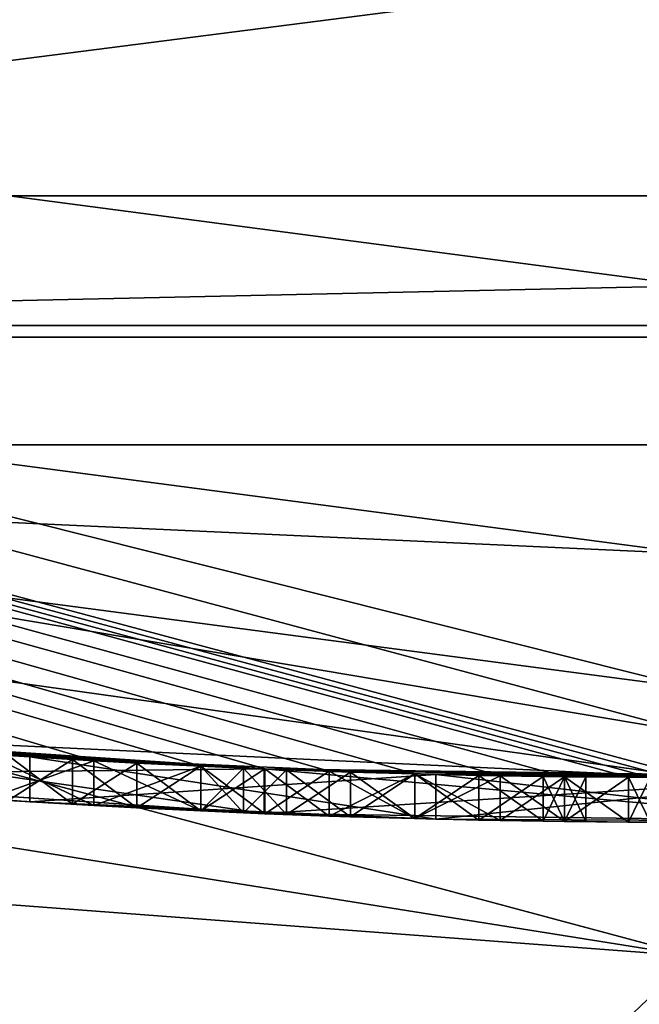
# Model space of a CAD drawing. Extents: x -50 to 50, y -119 to 244.
# Tile 22 of 112: x -1.51 to -0.12, y -24.51 to -22.3. Entities that reach past the tile are written whole.
import ezdxf

# ---------------------------------------------------------------- set-up
doc = ezdxf.new("R2010")
doc.units = 0
doc.header["$LTSCALE"] = 65.185185
for name, color, linetype in [('1035', 7, 'CONTINUOUS'), ('1036', 7, 'CONTINUOUS'), ('1046', 7, 'CONTINUOUS'), ('1108', 7, 'CONTINUOUS'), ('1114', 7, 'CONTINUOUS'), ('1115', 7, 'CONTINUOUS'), ('1128', 7, 'CONTINUOUS'), ('1129', 7, 'CONTINUOUS'), ('113', 7, 'CONTINUOUS'), ('1130', 7, 'CONTINUOUS'), ('1131', 7, 'CONTINUOUS'), ('1132', 7, 'CONTINUOUS'), ('1136', 7, 'CONTINUOUS'), ('114', 7, 'CONTINUOUS'), ('18', 7, 'CONTINUOUS'), ('3', 7, 'CONTINUOUS'), ('385', 7, 'CONTINUOUS'), ('394', 7, 'CONTINUOUS'), ('435', 7, 'CONTINUOUS'), ('5', 7, 'CONTINUOUS'), ('561', 7, 'CONTINUOUS'), ('570', 7, 'CONTINUOUS'), ('572', 7, 'CONTINUOUS'), ('573', 7, 'CONTINUOUS'), ('592', 7, 'CONTINUOUS'), ('593', 7, 'CONTINUOUS'), ('594', 7, 'CONTINUOUS'), ('595', 7, 'CONTINUOUS'), ('596', 7, 'CONTINUOUS'), ('604', 7, 'CONTINUOUS'), ('605', 7, 'CONTINUOUS'), ('606', 7, 'CONTINUOUS'), ('607', 7, 'CONTINUOUS'), ('608', 7, 'CONTINUOUS'), ('609', 7, 'CONTINUOUS'), ('7', 7, 'CONTINUOUS'), ('897', 7, 'CONTINUOUS'), ('898', 7, 'CONTINUOUS'), ('899', 7, 'CONTINUOUS'), ('900', 7, 'CONTINUOUS'), ('901', 7, 'CONTINUOUS'), ('902', 7, 'CONTINUOUS'), ('903', 7, 'CONTINUOUS'), ('904', 7, 'CONTINUOUS'), ('905', 7, 'CONTINUOUS'), ('906', 7, 'CONTINUOUS'), ('907', 7, 'CONTINUOUS'), ('908', 7, 'CONTINUOUS'), ('909', 7, 'CONTINUOUS')]:
    doc.layers.add(name, color=color, linetype=linetype)

msp = doc.modelspace()

# ---------------------------------------------------------------- linework, layer by layer
at = {"layer": '1035', "linetype": 'CONTINUOUS'}
for points in [[(-1.3883, -23.9598, 41.1875), (-1.532, -23.9511, 41), (-1.3883, -23.9598, 39.3125), (-1.3883, -23.9598, 41.1875)], [(-1.3883, -23.9598, 39.3125), (-1.532, -23.9511, 41), (-1.532, -23.9511, 39.5), (-1.3883, -23.9598, 39.3125)], [(-1.2447, -23.9677, 41.2812), (-1.3883, -23.9598, 41.1875), (-1.2447, -23.9677, 39.2188), (-1.2447, -23.9677, 41.2812)], [(-1.3883, -23.9598, 41.1875), (-1.3883, -23.9598, 39.3125), (-1.2447, -23.9677, 39.2188), (-1.3883, -23.9598, 41.1875)], [(-1.1011, -23.9747, 41.375), (-1.2447, -23.9677, 41.2812), (-1.1011, -23.9747, 39.125), (-1.1011, -23.9747, 41.375)], [(-1.1011, -23.9747, 39.125), (-1.2447, -23.9677, 41.2812), (-1.2447, -23.9677, 39.2188), (-1.1011, -23.9747, 39.125)], [(-1.0053, -23.9789, 41.375), (-1.1011, -23.9747, 41.375), (-1.0053, -23.9789, 39.125), (-1.0053, -23.9789, 41.375)], [(-1.1011, -23.9747, 41.375), (-1.1011, -23.9747, 39.125), (-1.0053, -23.9789, 39.125), (-1.1011, -23.9747, 41.375)], [(-0.9096, -23.9828, 41.375), (-1.0053, -23.9789, 41.375), (-0.9096, -23.9828, 39.125), (-0.9096, -23.9828, 41.375)], [(-0.9096, -23.9828, 39.125), (-1.0053, -23.9789, 41.375), (-1.0053, -23.9789, 39.125), (-0.9096, -23.9828, 39.125)], [(-0.766, -23.9878, 41.2813), (-0.9096, -23.9828, 41.375), (-0.766, -23.9878, 39.2187), (-0.766, -23.9878, 41.2813)], [(-0.9096, -23.9828, 41.375), (-0.9096, -23.9828, 39.125), (-0.766, -23.9878, 39.2187), (-0.9096, -23.9828, 41.375)], [(-0.6223, -23.9919, 41.1875), (-0.766, -23.9878, 41.2813), (-0.6223, -23.9919, 39.3125), (-0.6223, -23.9919, 41.1875)], [(-0.6223, -23.9919, 39.3125), (-0.766, -23.9878, 41.2813), (-0.766, -23.9878, 39.2187), (-0.6223, -23.9919, 39.3125)], [(-0.4787, -23.9952, 41), (-0.6223, -23.9919, 41.1875), (-0.4787, -23.9952, 39.5), (-0.4787, -23.9952, 41)], [(-0.6223, -23.9919, 41.1875), (-0.6223, -23.9919, 39.3125), (-0.4787, -23.9952, 39.5), (-0.6223, -23.9919, 41.1875)], [(-0.3351, -23.9977, 40.8125), (-0.4787, -23.9952, 41), (-0.3351, -23.9977, 39.6875), (-0.3351, -23.9977, 40.8125)], [(-0.3351, -23.9977, 39.6875), (-0.4787, -23.9952, 41), (-0.4787, -23.9952, 39.5), (-0.3351, -23.9977, 39.6875)], [(-0.2872, -23.9983, 40.625), (-0.3351, -23.9977, 40.8125), (-0.2872, -23.9983, 39.875), (-0.2872, -23.9983, 40.625)], [(-0.3351, -23.9977, 40.8125), (-0.3351, -23.9977, 39.6875), (-0.2872, -23.9983, 39.875), (-0.3351, -23.9977, 40.8125)], [(-0.2394, -23.9988, 40.4375), (-0.2872, -23.9983, 40.625), (-0.2394, -23.9988, 40.0625), (-0.2394, -23.9988, 40.4375)], [(-0.2394, -23.9988, 40.0625), (-0.2872, -23.9983, 40.625), (-0.2872, -23.9983, 39.875), (-0.2394, -23.9988, 40.0625)]]:
    msp.add_3dface(points, dxfattribs=at)
at = {"layer": '1036', "linetype": 'CONTINUOUS'}
for points in [[(-1.484, -23.9541, 36.3125), (-0.5751, -23.9931, 35.5162), (-0.5749, -23.9931, 36.3125), (-1.484, -23.9541, 36.3125)], [(-0.5751, -23.9931, 35.5162), (0.3351, -23.9977, 34.7187), (-0.5749, -23.9931, 36.3125), (-0.5751, -23.9931, 35.5162)], [(0.3351, -23.9977, 34.7187), (0.3351, -23.9977, 36.3125), (-0.5749, -23.9931, 36.3125), (0.3351, -23.9977, 34.7187)]]:
    msp.add_3dface(points, dxfattribs=at)
at = {"layer": '1046', "linetype": 'CONTINUOUS'}
for points in [[(-2.25, -23.9947, 36.3125), (-0.9596, -24.0809, 35.1894), (-2.25, -23.9947, 36.875), (-2.25, -23.9947, 36.3125)], [(-2.25, -23.9947, 36.875), (-0.9596, -24.0809, 35.1894), (-1.484, -24.0543, 36.3125), (-2.25, -23.9947, 36.875)], [(-0.9588, -24.0809, 36.875), (-2.25, -23.9947, 36.875), (-1.484, -24.0543, 36.3125), (-0.9588, -24.0809, 36.875)], [(-0.9596, -24.0809, 35.1894), (-0.5751, -24.0931, 35.5162), (-1.484, -24.0543, 36.3125), (-0.9596, -24.0809, 35.1894)], [(-0.9588, -24.0809, 36.875), (-1.484, -24.0543, 36.3125), (-0.5749, -24.0931, 36.3125), (-0.9588, -24.0809, 36.875)], [(-0.9596, -24.0809, 35.1894), (0.3351, -24.0977, 34.0625), (-0.5751, -24.0931, 35.5162), (-0.9596, -24.0809, 35.1894)], [(0.3351, -24.0977, 36.875), (-0.9588, -24.0809, 36.875), (0.3351, -24.0977, 36.3125), (0.3351, -24.0977, 36.875)], [(-0.9588, -24.0809, 36.875), (-0.5749, -24.0931, 36.3125), (0.3351, -24.0977, 36.3125), (-0.9588, -24.0809, 36.875)], [(0.3351, -24.0977, 34.0625), (0.3351, -24.0977, 34.7187), (-0.5751, -24.0931, 35.5162), (0.3351, -24.0977, 34.0625)]]:
    msp.add_3dface(points, dxfattribs=at)
at = {"layer": '1108', "linetype": 'CONTINUOUS'}
for points in [[(0, -24.4, 6), (-12.2001, -21.131, 6), (0, -24.4, 7), (0, -24.4, 6)], [(0, -24.4, 7), (-12.2001, -21.131, 6), (-12.2001, -21.131, 7), (0, -24.4, 7)]]:
    msp.add_3dface(points, dxfattribs=at)
at = {"layer": '1114', "linetype": 'CONTINUOUS'}
for points in [[(48, -70, 6), (-48, -70, 6), (-13.5, -23.3827, 6), (48, -70, 6)], [(0, -27, 6), (48, -70, 6), (-13.5, -23.3827, 6), (0, -27, 6)]]:
    msp.add_3dface(points, dxfattribs=at)
at = {"layer": '1115', "linetype": 'CONTINUOUS'}
for points in [[(12.2001, -21.131, 7), (0, -24.4, 7), (-48, -70, 7), (12.2001, -21.131, 7)], [(48, -70, 7), (12.2001, -21.131, 7), (-48, -70, 7), (48, -70, 7)], [(0, -24.4, 7), (-12.2001, -21.131, 7), (-48, -70, 7), (0, -24.4, 7)]]:
    msp.add_3dface(points, dxfattribs=at)
at = {"layer": '1128', "linetype": 'CONTINUOUS'}
for points in [[(0, -25.8, 4), (-12.9001, -22.3434, 4), (0, -25.8, 6), (0, -25.8, 4)], [(0, -25.8, 6), (-12.9001, -22.3434, 4), (-12.9, -22.3435, 6), (0, -25.8, 6)]]:
    msp.add_3dface(points, dxfattribs=at)
at = {"layer": '1129', "linetype": 'CONTINUOUS'}
for points in [[(-12.9001, -22.3434, 4), (0, -25.8, 4), (-12.1999, -21.131, 4), (-12.9001, -22.3434, 4)], [(-12.1999, -21.131, 4), (0, -25.8, 4), (0, -24.4, 4), (-12.1999, -21.131, 4)]]:
    msp.add_3dface(points, dxfattribs=at)
at = {"layer": '113', "linetype": 'CONTINUOUS'}
for points in [[(0, -22.2, 31), (-6.162, -22.9885, 31), (-5.7478, -21.443, 31), (0, -22.2, 31)], [(6.162, -22.9885, 31), (-6.162, -22.9885, 31), (0, -22.2, 31), (6.162, -22.9885, 31)], [(0, -23.8, 31), (-6.162, -22.9885, 31), (6.162, -22.9885, 31), (0, -23.8, 31)]]:
    msp.add_3dface(points, dxfattribs=at)
at = {"layer": '1130', "linetype": 'CONTINUOUS'}
for points in [[(-12.1999, -21.131, 4), (0, -24.4, 4), (-12.1999, -21.131, 2), (-12.1999, -21.131, 4)], [(-12.1999, -21.131, 2), (0, -24.4, 4), (0, -24.4, 2), (-12.1999, -21.131, 2)]]:
    msp.add_3dface(points, dxfattribs=at)
at = {"layer": '1131', "linetype": 'CONTINUOUS'}
for points in [[(-12.1999, -21.131, 2), (0, -24.4, 2), (-13.5001, -23.3826, 2), (-12.1999, -21.131, 2)], [(-13.5001, -23.3826, 2), (0, -24.4, 2), (0, -27, 2), (-13.5001, -23.3826, 2)]]:
    msp.add_3dface(points, dxfattribs=at)
at = {"layer": '1132', "linetype": 'CONTINUOUS'}
for points in [[(-13.5, -23.3827, 6), (-13.5001, -23.3826, 2), (0, -27, 2), (-13.5, -23.3827, 6)], [(0, -27, 6), (-13.5, -23.3827, 6), (0, -27, 2), (0, -27, 6)]]:
    msp.add_3dface(points, dxfattribs=at)
at = {"layer": '1136', "linetype": 'CONTINUOUS'}
for points in [[(-12.2001, -21.131, 6), (0, -24.4, 6), (-12.9, -22.3435, 6), (-12.2001, -21.131, 6)], [(0, -24.4, 6), (0, -25.8, 6), (-12.9, -22.3435, 6), (0, -24.4, 6)]]:
    msp.add_3dface(points, dxfattribs=at)
at = {"layer": '114', "linetype": 'CONTINUOUS'}
for points in [[(-6.0844, -22.6987, 71), (11.7538, -20.3494, 71), (-11.7538, -20.3494, 71), (-6.0844, -22.6987, 71)], [(6.0843, -22.6987, 71), (11.7538, -20.3494, 71), (-6.0844, -22.6987, 71), (6.0843, -22.6987, 71)], [(0, -23.5, 71), (6.0843, -22.6987, 71), (-6.0844, -22.6987, 71), (0, -23.5, 71)]]:
    msp.add_3dface(points, dxfattribs=at)
at = {"layer": '18', "linetype": 'CONTINUOUS'}
msp.add_3dface([(0, -23.9), (-11.95, -20.698), (0, -21.5), (0, -23.9)], dxfattribs=at)
at = {"layer": '3', "linetype": 'CONTINUOUS'}
for points in [[(0, -23.9, 29), (-11.95, -20.698, 29), (0, -23.9), (0, -23.9, 29)], [(0, -23.9), (-11.95, -20.698, 29), (-11.95, -20.698), (0, -23.9)]]:
    msp.add_3dface(points, dxfattribs=at)
at = {"layer": '385', "linetype": 'CONTINUOUS'}
for points in [[(-12, -20.7846, 31.2), (0, -24, 31.2), (-2.25, -23.8943, 36.3125), (-12, -20.7846, 31.2)], [(0, -24, 70.5), (-12, -20.7846, 70.5), (0, -24, 41.2813), (0, -24, 70.5)], [(0, -24, 41.2813), (-12, -20.7846, 70.5), (-0.0479, -24, 41.1875), (0, -24, 41.2813)], [(-0.0479, -24, 41.1875), (-12, -20.7846, 70.5), (-0.0957, -23.9998, 41.2813), (-0.0479, -24, 41.1875)], [(-0.0957, -23.9998, 41.2813), (-12, -20.7846, 70.5), (-0.1436, -23.9996, 41.375), (-0.0957, -23.9998, 41.2813)], [(-0.1436, -23.9996, 41.375), (-12, -20.7846, 70.5), (-0.2872, -23.9983, 41.5156), (-0.1436, -23.9996, 41.375)], [(-0.2872, -23.9983, 41.5156), (-12, -20.7846, 70.5), (-0.4309, -23.9961, 41.6562), (-0.2872, -23.9983, 41.5156)], [(-0.4309, -23.9961, 41.6562), (-12, -20.7846, 70.5), (-0.6224, -23.9919, 41.75), (-0.4309, -23.9961, 41.6562)], [(-0.6224, -23.9919, 41.75), (-12, -20.7846, 70.5), (-0.8138, -23.9862, 41.8437), (-0.6224, -23.9919, 41.75)], [(-0.8138, -23.9862, 41.8437), (-12, -20.7846, 70.5), (-0.9575, -23.9809, 41.8437), (-0.8138, -23.9862, 41.8437)], [(-0.9575, -23.9809, 41.8437), (-12, -20.7846, 70.5), (-1.1011, -23.9747, 41.8437), (-0.9575, -23.9809, 41.8437)], [(-1.1011, -23.9747, 41.8437), (-12, -20.7846, 70.5), (-1.3405, -23.9625, 41.75), (-1.1011, -23.9747, 41.8437)], [(-1.3405, -23.9625, 41.75), (-12, -20.7846, 70.5), (-1.5798, -23.9479, 41.6562), (-1.3405, -23.9625, 41.75)], [(-2.25, -23.8943, 36.3125), (0, -24, 31.2), (-0.9596, -23.9808, 35.1894), (-2.25, -23.8943, 36.3125)], [(-2.25, -23.8943, 36.875), (-0.9588, -23.9808, 36.875), (-2.1543, -23.9031, 39.5937), (-2.25, -23.8943, 36.875)], [(-2.1543, -23.9031, 39.5937), (-0.9588, -23.9808, 36.875), (-2.0107, -23.9156, 39.3595), (-2.1543, -23.9031, 39.5937)], [(-2.0107, -23.9156, 39.3595), (-0.9588, -23.9808, 36.875), (-1.867, -23.9273, 39.125), (-2.0107, -23.9156, 39.3595)], [(-1.867, -23.9273, 39.125), (-0.9588, -23.9808, 36.875), (-1.7235, -23.938, 38.9844), (-1.867, -23.9273, 39.125)], [(-1.7235, -23.938, 38.9844), (-0.9588, -23.9808, 36.875), (-1.5798, -23.9479, 38.8438), (-1.7235, -23.938, 38.9844)], [(-1.5798, -23.9479, 38.8438), (-0.9588, -23.9808, 36.875), (-1.3405, -23.9625, 38.75), (-1.5798, -23.9479, 38.8438)], [(-1.3405, -23.9625, 38.75), (-0.9588, -23.9808, 36.875), (-1.1011, -23.9747, 38.6563), (-1.3405, -23.9625, 38.75)], [(-1.1011, -23.9747, 38.6563), (-0.9588, -23.9808, 36.875), (-0.9575, -23.9809, 38.6563), (-1.1011, -23.9747, 38.6563)], [(-0.9596, -23.9808, 35.1894), (0, -24, 31.2), (0.3351, -23.9977, 34.0625), (-0.9596, -23.9808, 35.1894)], [(-0.9588, -23.9808, 36.875), (0.3351, -23.9977, 36.875), (-0.9575, -23.9809, 38.6563), (-0.9588, -23.9808, 36.875)], [(-0.9575, -23.9809, 38.6563), (0.3351, -23.9977, 36.875), (-0.8138, -23.9862, 38.6563), (-0.9575, -23.9809, 38.6563)], [(-0.8138, -23.9862, 38.6563), (0.3351, -23.9977, 36.875), (-0.6224, -23.9919, 38.75), (-0.8138, -23.9862, 38.6563)], [(-0.6224, -23.9919, 38.75), (0.3351, -23.9977, 36.875), (-0.4309, -23.9961, 38.8438), (-0.6224, -23.9919, 38.75)], [(-0.4309, -23.9961, 38.8438), (0.3351, -23.9977, 36.875), (-0.2872, -23.9983, 38.9844), (-0.4309, -23.9961, 38.8438)], [(-0.2872, -23.9983, 38.9844), (0.3351, -23.9977, 36.875), (-0.1436, -23.9996, 39.125), (-0.2872, -23.9983, 38.9844)], [(-0.1436, -23.9996, 39.125), (0.3351, -23.9977, 36.875), (-0.0957, -23.9998, 39.2187), (-0.1436, -23.9996, 39.125)]]:
    msp.add_3dface(points, dxfattribs=at)
at = {"layer": '394', "linetype": 'CONTINUOUS'}
for points in [[(-12, -20.7846, 70.5), (0, -24, 70.5), (-5.3079, -23.2555, 70.8536), (-12, -20.7846, 70.5)], [(0, -23.5, 71), (-6.0844, -22.6987, 71), (-5.3079, -23.2555, 70.8536), (0, -23.5, 71)], [(5.3079, -23.2555, 70.8536), (0, -23.5, 71), (-5.3079, -23.2555, 70.8536), (5.3079, -23.2555, 70.8536)], [(0, -24, 70.5), (5.3079, -23.2555, 70.8536), (-5.3079, -23.2555, 70.8536), (0, -24, 70.5)]]:
    msp.add_3dface(points, dxfattribs=at)
at = {"layer": '435', "linetype": 'CONTINUOUS'}
for points in [[(-6.162, -22.9885, 31), (0, -23.8, 31), (-12, -20.7846, 31.2), (-6.162, -22.9885, 31)], [(0, -23.8, 31), (0, -24, 31.2), (-12, -20.7846, 31.2), (0, -23.8, 31)]]:
    msp.add_3dface(points, dxfattribs=at)
at = {"layer": '5', "linetype": 'CONTINUOUS'}
msp.add_3dface([(0, -22.9, 30), (5.929, -22.1192, 30), (-5.929, -22.1192, 30), (0, -22.9, 30)], dxfattribs=at)
at = {"layer": '561', "linetype": 'CONTINUOUS'}
for points in [[(-2.25, -23.8943, 36.3125), (-0.9596, -23.9808, 35.1894), (-2.25, -23.9947, 36.3125), (-2.25, -23.8943, 36.3125)], [(-2.25, -23.9947, 36.3125), (-0.9596, -23.9808, 35.1894), (-0.9596, -24.0809, 35.1894), (-2.25, -23.9947, 36.3125)], [(-0.9596, -23.9808, 35.1894), (0.3351, -23.9977, 34.0625), (-0.9596, -24.0809, 35.1894), (-0.9596, -23.9808, 35.1894)], [(-0.9596, -24.0809, 35.1894), (0.3351, -23.9977, 34.0625), (0.3351, -24.0977, 34.0625), (-0.9596, -24.0809, 35.1894)]]:
    msp.add_3dface(points, dxfattribs=at)
at = {"layer": '570', "linetype": 'CONTINUOUS'}
for points in [[(-0.9588, -23.9808, 36.875), (-2.25, -23.8943, 36.875), (-0.9588, -24.0809, 36.875), (-0.9588, -23.9808, 36.875)], [(-0.9588, -24.0809, 36.875), (-2.25, -23.8943, 36.875), (-2.25, -23.9947, 36.875), (-0.9588, -24.0809, 36.875)], [(0.3351, -23.9977, 36.875), (-0.9588, -23.9808, 36.875), (0.3351, -24.0977, 36.875), (0.3351, -23.9977, 36.875)], [(0.3351, -24.0977, 36.875), (-0.9588, -23.9808, 36.875), (-0.9588, -24.0809, 36.875), (0.3351, -24.0977, 36.875)]]:
    msp.add_3dface(points, dxfattribs=at)
at = {"layer": '572', "linetype": 'CONTINUOUS'}
for points in [[(-1.484, -24.0543, 36.3125), (-0.5751, -24.0931, 35.5162), (-1.484, -23.9541, 36.3125), (-1.484, -24.0543, 36.3125)], [(-1.484, -23.9541, 36.3125), (-0.5751, -24.0931, 35.5162), (-0.5751, -23.9931, 35.5162), (-1.484, -23.9541, 36.3125)], [(0.3351, -24.0977, 34.7187), (0.3351, -23.9977, 34.7187), (-0.5751, -23.9931, 35.5162), (0.3351, -24.0977, 34.7187)], [(-0.5751, -24.0931, 35.5162), (0.3351, -24.0977, 34.7187), (-0.5751, -23.9931, 35.5162), (-0.5751, -24.0931, 35.5162)]]:
    msp.add_3dface(points, dxfattribs=at)
at = {"layer": '573', "linetype": 'CONTINUOUS'}
for points in [[(-1.484, -24.0543, 36.3125), (-1.484, -23.9541, 36.3125), (-0.5749, -23.9931, 36.3125), (-1.484, -24.0543, 36.3125)], [(-0.5749, -24.0931, 36.3125), (-1.484, -24.0543, 36.3125), (-0.5749, -23.9931, 36.3125), (-0.5749, -24.0931, 36.3125)], [(0.3351, -23.9977, 36.3125), (-0.5749, -24.0931, 36.3125), (-0.5749, -23.9931, 36.3125), (0.3351, -23.9977, 36.3125)], [(0.3351, -24.0977, 36.3125), (-0.5749, -24.0931, 36.3125), (0.3351, -23.9977, 36.3125), (0.3351, -24.0977, 36.3125)]]:
    msp.add_3dface(points, dxfattribs=at)
at = {"layer": '592', "linetype": 'CONTINUOUS'}
for points in [[(-0.0957, -23.9998, 41.2813), (-0.1436, -23.9996, 41.375), (-0.0957, -24.0998, 41.2813), (-0.0957, -23.9998, 41.2813)], [(-0.0957, -24.0998, 41.2813), (-0.1436, -23.9996, 41.375), (-0.1436, -24.0996, 41.375), (-0.0957, -24.0998, 41.2813)]]:
    msp.add_3dface(points, dxfattribs=at)
at = {"layer": '593', "linetype": 'CONTINUOUS'}
for points in [[(-0.2872, -23.9983, 41.5156), (-0.4309, -23.9961, 41.6562), (-0.2872, -24.0983, 41.5156), (-0.2872, -23.9983, 41.5156)], [(-0.2872, -24.0983, 41.5156), (-0.4309, -23.9961, 41.6562), (-0.4309, -24.0961, 41.6562), (-0.2872, -24.0983, 41.5156)], [(-0.1436, -23.9996, 41.375), (-0.2872, -23.9983, 41.5156), (-0.1436, -24.0996, 41.375), (-0.1436, -23.9996, 41.375)], [(-0.1436, -24.0996, 41.375), (-0.2872, -23.9983, 41.5156), (-0.2872, -24.0983, 41.5156), (-0.1436, -24.0996, 41.375)]]:
    msp.add_3dface(points, dxfattribs=at)
at = {"layer": '594', "linetype": 'CONTINUOUS'}
for points in [[(-0.6224, -23.9919, 41.75), (-0.8138, -23.9862, 41.8437), (-0.6224, -24.092, 41.75), (-0.6224, -23.9919, 41.75)], [(-0.6224, -24.092, 41.75), (-0.8138, -23.9862, 41.8437), (-0.8138, -24.0863, 41.8437), (-0.6224, -24.092, 41.75)], [(-0.4309, -23.9961, 41.6562), (-0.6224, -23.9919, 41.75), (-0.4309, -24.0961, 41.6562), (-0.4309, -23.9961, 41.6562)], [(-0.4309, -24.0961, 41.6562), (-0.6224, -23.9919, 41.75), (-0.6224, -24.092, 41.75), (-0.4309, -24.0961, 41.6562)]]:
    msp.add_3dface(points, dxfattribs=at)
at = {"layer": '595', "linetype": 'CONTINUOUS'}
for points in [[(-0.9575, -23.9809, 41.8437), (-1.1011, -23.9747, 41.8437), (-0.9575, -24.081, 41.8437), (-0.9575, -23.9809, 41.8437)], [(-0.9575, -24.081, 41.8437), (-1.1011, -23.9747, 41.8437), (-1.1011, -24.0748, 41.8437), (-0.9575, -24.081, 41.8437)], [(-0.8138, -23.9862, 41.8437), (-0.9575, -23.9809, 41.8437), (-0.8138, -24.0863, 41.8437), (-0.8138, -23.9862, 41.8437)], [(-0.8138, -24.0863, 41.8437), (-0.9575, -23.9809, 41.8437), (-0.9575, -24.081, 41.8437), (-0.8138, -24.0863, 41.8437)]]:
    msp.add_3dface(points, dxfattribs=at)
at = {"layer": '596', "linetype": 'CONTINUOUS'}
for points in [[(-1.3405, -23.9625, 41.75), (-1.5798, -23.9479, 41.6562), (-1.3405, -24.0627, 41.75), (-1.3405, -23.9625, 41.75)], [(-1.3405, -24.0627, 41.75), (-1.5798, -23.9479, 41.6562), (-1.5798, -24.0482, 41.6562), (-1.3405, -24.0627, 41.75)], [(-1.1011, -23.9747, 41.8437), (-1.3405, -23.9625, 41.75), (-1.1011, -24.0748, 41.8437), (-1.1011, -23.9747, 41.8437)], [(-1.1011, -24.0748, 41.8437), (-1.3405, -23.9625, 41.75), (-1.3405, -24.0627, 41.75), (-1.1011, -24.0748, 41.8437)]]:
    msp.add_3dface(points, dxfattribs=at)
at = {"layer": '604', "linetype": 'CONTINUOUS'}
for points in [[(-1.5798, -23.9479, 38.8438), (-1.3405, -23.9625, 38.75), (-1.5798, -24.0482, 38.8438), (-1.5798, -23.9479, 38.8438)], [(-1.5798, -24.0482, 38.8438), (-1.3405, -23.9625, 38.75), (-1.3405, -24.0627, 38.75), (-1.5798, -24.0482, 38.8438)], [(-1.3405, -23.9625, 38.75), (-1.1011, -23.9747, 38.6563), (-1.3405, -24.0627, 38.75), (-1.3405, -23.9625, 38.75)], [(-1.3405, -24.0627, 38.75), (-1.1011, -23.9747, 38.6563), (-1.1011, -24.0748, 38.6563), (-1.3405, -24.0627, 38.75)]]:
    msp.add_3dface(points, dxfattribs=at)
at = {"layer": '605', "linetype": 'CONTINUOUS'}
for points in [[(-1.1011, -23.9747, 38.6563), (-0.9575, -23.9809, 38.6563), (-1.1011, -24.0748, 38.6563), (-1.1011, -23.9747, 38.6563)], [(-1.1011, -24.0748, 38.6563), (-0.9575, -23.9809, 38.6563), (-0.9575, -24.081, 38.6563), (-1.1011, -24.0748, 38.6563)], [(-0.9575, -23.9809, 38.6563), (-0.8138, -23.9862, 38.6563), (-0.9575, -24.081, 38.6563), (-0.9575, -23.9809, 38.6563)], [(-0.9575, -24.081, 38.6563), (-0.8138, -23.9862, 38.6563), (-0.8138, -24.0863, 38.6563), (-0.9575, -24.081, 38.6563)]]:
    msp.add_3dface(points, dxfattribs=at)
at = {"layer": '606', "linetype": 'CONTINUOUS'}
for points in [[(-0.8138, -23.9862, 38.6563), (-0.6224, -23.9919, 38.75), (-0.8138, -24.0863, 38.6563), (-0.8138, -23.9862, 38.6563)], [(-0.8138, -24.0863, 38.6563), (-0.6224, -23.9919, 38.75), (-0.6224, -24.092, 38.75), (-0.8138, -24.0863, 38.6563)], [(-0.6224, -23.9919, 38.75), (-0.4309, -23.9961, 38.8438), (-0.6224, -24.092, 38.75), (-0.6224, -23.9919, 38.75)], [(-0.6224, -24.092, 38.75), (-0.4309, -23.9961, 38.8438), (-0.4309, -24.0961, 38.8438), (-0.6224, -24.092, 38.75)]]:
    msp.add_3dface(points, dxfattribs=at)
at = {"layer": '607', "linetype": 'CONTINUOUS'}
for points in [[(-0.4309, -23.9961, 38.8438), (-0.2872, -23.9983, 38.9844), (-0.4309, -24.0961, 38.8438), (-0.4309, -23.9961, 38.8438)], [(-0.4309, -24.0961, 38.8438), (-0.2872, -23.9983, 38.9844), (-0.2872, -24.0983, 38.9844), (-0.4309, -24.0961, 38.8438)], [(-0.2872, -23.9983, 38.9844), (-0.1436, -23.9996, 39.125), (-0.2872, -24.0983, 38.9844), (-0.2872, -23.9983, 38.9844)], [(-0.2872, -24.0983, 38.9844), (-0.1436, -23.9996, 39.125), (-0.1436, -24.0996, 39.125), (-0.2872, -24.0983, 38.9844)]]:
    msp.add_3dface(points, dxfattribs=at)
at = {"layer": '608', "linetype": 'CONTINUOUS'}
for points in [[(-0.1436, -23.9996, 39.125), (-0.0957, -23.9998, 39.2187), (-0.1436, -24.0996, 39.125), (-0.1436, -23.9996, 39.125)], [(-0.1436, -24.0996, 39.125), (-0.0957, -23.9998, 39.2187), (-0.0957, -24.0998, 39.2187), (-0.1436, -24.0996, 39.125)]]:
    msp.add_3dface(points, dxfattribs=at)
at = {"layer": '609', "color": 7, "linetype": 'CONTINUOUS'}
for points in [[(-1.3405, -24.0627, 41.75), (-1.5798, -24.0482, 41.6562), (-1.3883, -24.06, 41.1875), (-1.3405, -24.0627, 41.75)], [(-1.3883, -24.06, 41.1875), (-1.5798, -24.0482, 41.6562), (-1.532, -24.0513, 41), (-1.3883, -24.06, 41.1875)], [(-1.5798, -24.0482, 38.8438), (-1.3405, -24.0627, 38.75), (-1.532, -24.0513, 39.5), (-1.5798, -24.0482, 38.8438)], [(-1.532, -24.0513, 39.5), (-1.3405, -24.0627, 38.75), (-1.3883, -24.06, 39.3125), (-1.532, -24.0513, 39.5)], [(-1.2447, -24.0678, 41.2812), (-1.3405, -24.0627, 41.75), (-1.3883, -24.06, 41.1875), (-1.2447, -24.0678, 41.2812)], [(-1.3883, -24.06, 39.3125), (-1.3405, -24.0627, 38.75), (-1.2447, -24.0678, 39.2188), (-1.3883, -24.06, 39.3125)], [(-1.1011, -24.0748, 41.8437), (-1.3405, -24.0627, 41.75), (-1.1011, -24.0748, 41.375), (-1.1011, -24.0748, 41.8437)], [(-1.1011, -24.0748, 41.375), (-1.3405, -24.0627, 41.75), (-1.2447, -24.0678, 41.2812), (-1.1011, -24.0748, 41.375)], [(-1.3405, -24.0627, 38.75), (-1.1011, -24.0748, 38.6563), (-1.2447, -24.0678, 39.2188), (-1.3405, -24.0627, 38.75)], [(-1.2447, -24.0678, 39.2188), (-1.1011, -24.0748, 38.6563), (-1.1011, -24.0748, 39.125), (-1.2447, -24.0678, 39.2188)], [(-0.9575, -24.081, 41.8437), (-1.1011, -24.0748, 41.8437), (-1.0053, -24.079, 41.375), (-0.9575, -24.081, 41.8437)], [(-1.0053, -24.079, 41.375), (-1.1011, -24.0748, 41.8437), (-1.1011, -24.0748, 41.375), (-1.0053, -24.079, 41.375)], [(-1.1011, -24.0748, 38.6563), (-0.9575, -24.081, 38.6563), (-1.1011, -24.0748, 39.125), (-1.1011, -24.0748, 38.6563)], [(-1.1011, -24.0748, 39.125), (-0.9575, -24.081, 38.6563), (-1.0053, -24.079, 39.125), (-1.1011, -24.0748, 39.125)], [(-0.9096, -24.0828, 41.375), (-0.9575, -24.081, 41.8437), (-1.0053, -24.079, 41.375), (-0.9096, -24.0828, 41.375)], [(-1.0053, -24.079, 39.125), (-0.9575, -24.081, 38.6563), (-0.9096, -24.0828, 39.125), (-1.0053, -24.079, 39.125)], [(-0.8138, -24.0863, 41.8437), (-0.9575, -24.081, 41.8437), (-0.9096, -24.0828, 41.375), (-0.8138, -24.0863, 41.8437)], [(-0.9575, -24.081, 38.6563), (-0.8138, -24.0863, 38.6563), (-0.9096, -24.0828, 39.125), (-0.9575, -24.081, 38.6563)], [(-0.766, -24.0878, 41.2813), (-0.8138, -24.0863, 41.8437), (-0.9096, -24.0828, 41.375), (-0.766, -24.0878, 41.2813)], [(-0.9096, -24.0828, 39.125), (-0.8138, -24.0863, 38.6563), (-0.766, -24.0878, 39.2187), (-0.9096, -24.0828, 39.125)], [(-0.6224, -24.092, 41.75), (-0.8138, -24.0863, 41.8437), (-0.766, -24.0878, 41.2813), (-0.6224, -24.092, 41.75)], [(-0.8138, -24.0863, 38.6563), (-0.6224, -24.092, 38.75), (-0.766, -24.0878, 39.2187), (-0.8138, -24.0863, 38.6563)], [(-0.6223, -24.092, 41.1875), (-0.6224, -24.092, 41.75), (-0.766, -24.0878, 41.2813), (-0.6223, -24.092, 41.1875)], [(-0.766, -24.0878, 39.2187), (-0.6224, -24.092, 38.75), (-0.6223, -24.092, 39.3125), (-0.766, -24.0878, 39.2187)], [(-0.4309, -24.0961, 41.6562), (-0.6224, -24.092, 41.75), (-0.4787, -24.0952, 41), (-0.4309, -24.0961, 41.6562)], [(-0.4787, -24.0952, 41), (-0.6224, -24.092, 41.75), (-0.6223, -24.092, 41.1875), (-0.4787, -24.0952, 41)], [(-0.6224, -24.092, 38.75), (-0.4309, -24.0961, 38.8438), (-0.6223, -24.092, 39.3125), (-0.6224, -24.092, 38.75)], [(-0.6223, -24.092, 39.3125), (-0.4309, -24.0961, 38.8438), (-0.4787, -24.0952, 39.5), (-0.6223, -24.092, 39.3125)], [(-0.3351, -24.0977, 40.8125), (-0.4309, -24.0961, 41.6562), (-0.4787, -24.0952, 41), (-0.3351, -24.0977, 40.8125)], [(-0.4787, -24.0952, 39.5), (-0.4309, -24.0961, 38.8438), (-0.3351, -24.0977, 39.6875), (-0.4787, -24.0952, 39.5)], [(-0.2872, -24.0983, 41.5156), (-0.4309, -24.0961, 41.6562), (-0.3351, -24.0977, 40.8125), (-0.2872, -24.0983, 41.5156)], [(-0.4309, -24.0961, 38.8438), (-0.2872, -24.0983, 38.9844), (-0.3351, -24.0977, 39.6875), (-0.4309, -24.0961, 38.8438)], [(-0.2872, -24.0983, 40.625), (-0.2872, -24.0983, 41.5156), (-0.3351, -24.0977, 40.8125), (-0.2872, -24.0983, 40.625)], [(-0.3351, -24.0977, 39.6875), (-0.2872, -24.0983, 38.9844), (-0.2872, -24.0983, 39.875), (-0.3351, -24.0977, 39.6875)], [(-0.1436, -24.0996, 41.375), (-0.2872, -24.0983, 41.5156), (-0.1436, -24.0996, 39.125), (-0.1436, -24.0996, 41.375)], [(-0.1436, -24.0996, 39.125), (-0.2872, -24.0983, 41.5156), (-0.2394, -24.0988, 40.4375), (-0.1436, -24.0996, 39.125)], [(-0.2394, -24.0988, 40.4375), (-0.2872, -24.0983, 41.5156), (-0.2872, -24.0983, 40.625), (-0.2394, -24.0988, 40.4375)], [(-0.2872, -24.0983, 38.9844), (-0.1436, -24.0996, 39.125), (-0.2872, -24.0983, 39.875), (-0.2872, -24.0983, 38.9844)], [(-0.2872, -24.0983, 39.875), (-0.1436, -24.0996, 39.125), (-0.2394, -24.0988, 40.0625), (-0.2872, -24.0983, 39.875)], [(-0.2394, -24.0988, 40.0625), (-0.1436, -24.0996, 39.125), (-0.2394, -24.0988, 40.4375), (-0.2394, -24.0988, 40.0625)], [(-0.0957, -24.0998, 41.2813), (-0.1436, -24.0996, 41.375), (-0.0957, -24.0998, 39.2187), (-0.0957, -24.0998, 41.2813)], [(-0.1436, -24.0996, 41.375), (-0.1436, -24.0996, 39.125), (-0.0957, -24.0998, 39.2187), (-0.1436, -24.0996, 41.375)]]:
    msp.add_3dface(points, dxfattribs=at)
at = {"layer": '7', "linetype": 'CONTINUOUS'}
for points in [[(-11.95, -20.698, 29), (0, -23.9, 29), (-5.2531, -23.0152, 29.7071), (-11.95, -20.698, 29)], [(0, -22.9, 30), (-5.929, -22.1192, 30), (-5.2531, -23.0152, 29.7071), (0, -22.9, 30)], [(0, -22.9, 30), (-5.2531, -23.0152, 29.7071), (5.2531, -23.0152, 29.7071), (0, -22.9, 30)], [(-5.2531, -23.0152, 29.7071), (0, -23.9, 29), (5.2531, -23.0152, 29.7071), (-5.2531, -23.0152, 29.7071)]]:
    msp.add_3dface(points, dxfattribs=at)
at = {"layer": '897', "linetype": 'CONTINUOUS'}
for points in [[(-1.3883, -23.9598, 41.1875), (-1.532, -24.0513, 41), (-1.532, -23.9511, 41), (-1.3883, -23.9598, 41.1875)], [(-1.3883, -24.06, 41.1875), (-1.532, -24.0513, 41), (-1.3883, -23.9598, 41.1875), (-1.3883, -24.06, 41.1875)]]:
    msp.add_3dface(points, dxfattribs=at)
at = {"layer": '898', "linetype": 'CONTINUOUS'}
for points in [[(-1.3883, -24.06, 41.1875), (-1.3883, -23.9598, 41.1875), (-1.2447, -23.9677, 41.2812), (-1.3883, -24.06, 41.1875)], [(-1.2447, -24.0678, 41.2812), (-1.3883, -24.06, 41.1875), (-1.2447, -23.9677, 41.2812), (-1.2447, -24.0678, 41.2812)], [(-1.1011, -23.9747, 41.375), (-1.2447, -24.0678, 41.2812), (-1.2447, -23.9677, 41.2812), (-1.1011, -23.9747, 41.375)], [(-1.1011, -24.0748, 41.375), (-1.2447, -24.0678, 41.2812), (-1.1011, -23.9747, 41.375), (-1.1011, -24.0748, 41.375)]]:
    msp.add_3dface(points, dxfattribs=at)
at = {"layer": '899', "linetype": 'CONTINUOUS'}
for points in [[(-1.1011, -24.0748, 41.375), (-1.1011, -23.9747, 41.375), (-1.0053, -23.9789, 41.375), (-1.1011, -24.0748, 41.375)], [(-1.0053, -24.079, 41.375), (-1.1011, -24.0748, 41.375), (-1.0053, -23.9789, 41.375), (-1.0053, -24.079, 41.375)], [(-0.9096, -23.9828, 41.375), (-1.0053, -24.079, 41.375), (-1.0053, -23.9789, 41.375), (-0.9096, -23.9828, 41.375)], [(-0.9096, -24.0828, 41.375), (-1.0053, -24.079, 41.375), (-0.9096, -23.9828, 41.375), (-0.9096, -24.0828, 41.375)]]:
    msp.add_3dface(points, dxfattribs=at)
at = {"layer": '900', "linetype": 'CONTINUOUS'}
for points in [[(-0.9096, -24.0828, 41.375), (-0.9096, -23.9828, 41.375), (-0.766, -23.9878, 41.2813), (-0.9096, -24.0828, 41.375)], [(-0.766, -24.0878, 41.2813), (-0.9096, -24.0828, 41.375), (-0.766, -23.9878, 41.2813), (-0.766, -24.0878, 41.2813)], [(-0.6223, -23.9919, 41.1875), (-0.766, -24.0878, 41.2813), (-0.766, -23.9878, 41.2813), (-0.6223, -23.9919, 41.1875)], [(-0.6223, -24.092, 41.1875), (-0.766, -24.0878, 41.2813), (-0.6223, -23.9919, 41.1875), (-0.6223, -24.092, 41.1875)]]:
    msp.add_3dface(points, dxfattribs=at)
at = {"layer": '901', "linetype": 'CONTINUOUS'}
for points in [[(-0.6223, -24.092, 41.1875), (-0.6223, -23.9919, 41.1875), (-0.4787, -23.9952, 41), (-0.6223, -24.092, 41.1875)], [(-0.4787, -24.0952, 41), (-0.6223, -24.092, 41.1875), (-0.4787, -23.9952, 41), (-0.4787, -24.0952, 41)], [(-0.3351, -23.9977, 40.8125), (-0.4787, -24.0952, 41), (-0.4787, -23.9952, 41), (-0.3351, -23.9977, 40.8125)], [(-0.3351, -24.0977, 40.8125), (-0.4787, -24.0952, 41), (-0.3351, -23.9977, 40.8125), (-0.3351, -24.0977, 40.8125)]]:
    msp.add_3dface(points, dxfattribs=at)
at = {"layer": '902', "linetype": 'CONTINUOUS'}
for points in [[(-0.3351, -24.0977, 40.8125), (-0.3351, -23.9977, 40.8125), (-0.2872, -23.9983, 40.625), (-0.3351, -24.0977, 40.8125)], [(-0.2872, -24.0983, 40.625), (-0.3351, -24.0977, 40.8125), (-0.2872, -23.9983, 40.625), (-0.2872, -24.0983, 40.625)], [(-0.2394, -23.9988, 40.4375), (-0.2872, -24.0983, 40.625), (-0.2872, -23.9983, 40.625), (-0.2394, -23.9988, 40.4375)], [(-0.2394, -24.0988, 40.4375), (-0.2872, -24.0983, 40.625), (-0.2394, -23.9988, 40.4375), (-0.2394, -24.0988, 40.4375)]]:
    msp.add_3dface(points, dxfattribs=at)
at = {"layer": '903', "linetype": 'CONTINUOUS'}
for points in [[(-0.2394, -24.0988, 40.0625), (-0.2394, -24.0988, 40.4375), (-0.2394, -23.9988, 40.0625), (-0.2394, -24.0988, 40.0625)], [(-0.2394, -24.0988, 40.4375), (-0.2394, -23.9988, 40.4375), (-0.2394, -23.9988, 40.0625), (-0.2394, -24.0988, 40.4375)]]:
    msp.add_3dface(points, dxfattribs=at)
at = {"layer": '904', "linetype": 'CONTINUOUS'}
for points in [[(-0.3351, -24.0977, 39.6875), (-0.2872, -24.0983, 39.875), (-0.3351, -23.9977, 39.6875), (-0.3351, -24.0977, 39.6875)], [(-0.3351, -23.9977, 39.6875), (-0.2872, -24.0983, 39.875), (-0.2872, -23.9983, 39.875), (-0.3351, -23.9977, 39.6875)], [(-0.2872, -24.0983, 39.875), (-0.2394, -24.0988, 40.0625), (-0.2872, -23.9983, 39.875), (-0.2872, -24.0983, 39.875)], [(-0.2394, -24.0988, 40.0625), (-0.2394, -23.9988, 40.0625), (-0.2872, -23.9983, 39.875), (-0.2394, -24.0988, 40.0625)]]:
    msp.add_3dface(points, dxfattribs=at)
at = {"layer": '905', "linetype": 'CONTINUOUS'}
for points in [[(-0.6223, -24.092, 39.3125), (-0.4787, -24.0952, 39.5), (-0.6223, -23.9919, 39.3125), (-0.6223, -24.092, 39.3125)], [(-0.6223, -23.9919, 39.3125), (-0.4787, -24.0952, 39.5), (-0.4787, -23.9952, 39.5), (-0.6223, -23.9919, 39.3125)], [(-0.4787, -24.0952, 39.5), (-0.3351, -24.0977, 39.6875), (-0.4787, -23.9952, 39.5), (-0.4787, -24.0952, 39.5)], [(-0.3351, -24.0977, 39.6875), (-0.3351, -23.9977, 39.6875), (-0.4787, -23.9952, 39.5), (-0.3351, -24.0977, 39.6875)]]:
    msp.add_3dface(points, dxfattribs=at)
at = {"layer": '906', "linetype": 'CONTINUOUS'}
for points in [[(-0.9096, -24.0828, 39.125), (-0.766, -24.0878, 39.2187), (-0.9096, -23.9828, 39.125), (-0.9096, -24.0828, 39.125)], [(-0.9096, -23.9828, 39.125), (-0.766, -24.0878, 39.2187), (-0.766, -23.9878, 39.2187), (-0.9096, -23.9828, 39.125)], [(-0.766, -24.0878, 39.2187), (-0.6223, -24.092, 39.3125), (-0.766, -23.9878, 39.2187), (-0.766, -24.0878, 39.2187)], [(-0.6223, -24.092, 39.3125), (-0.6223, -23.9919, 39.3125), (-0.766, -23.9878, 39.2187), (-0.6223, -24.092, 39.3125)]]:
    msp.add_3dface(points, dxfattribs=at)
at = {"layer": '907', "linetype": 'CONTINUOUS'}
for points in [[(-1.1011, -24.0748, 39.125), (-1.0053, -24.079, 39.125), (-1.1011, -23.9747, 39.125), (-1.1011, -24.0748, 39.125)], [(-1.1011, -23.9747, 39.125), (-1.0053, -24.079, 39.125), (-1.0053, -23.9789, 39.125), (-1.1011, -23.9747, 39.125)], [(-1.0053, -24.079, 39.125), (-0.9096, -24.0828, 39.125), (-1.0053, -23.9789, 39.125), (-1.0053, -24.079, 39.125)], [(-0.9096, -24.0828, 39.125), (-0.9096, -23.9828, 39.125), (-1.0053, -23.9789, 39.125), (-0.9096, -24.0828, 39.125)]]:
    msp.add_3dface(points, dxfattribs=at)
at = {"layer": '908', "linetype": 'CONTINUOUS'}
for points in [[(-1.3883, -24.06, 39.3125), (-1.2447, -24.0678, 39.2188), (-1.3883, -23.9598, 39.3125), (-1.3883, -24.06, 39.3125)], [(-1.3883, -23.9598, 39.3125), (-1.2447, -24.0678, 39.2188), (-1.2447, -23.9677, 39.2188), (-1.3883, -23.9598, 39.3125)], [(-1.2447, -24.0678, 39.2188), (-1.1011, -24.0748, 39.125), (-1.2447, -23.9677, 39.2188), (-1.2447, -24.0678, 39.2188)], [(-1.1011, -24.0748, 39.125), (-1.1011, -23.9747, 39.125), (-1.2447, -23.9677, 39.2188), (-1.1011, -24.0748, 39.125)]]:
    msp.add_3dface(points, dxfattribs=at)
at = {"layer": '909', "linetype": 'CONTINUOUS'}
for points in [[(-1.532, -24.0513, 39.5), (-1.3883, -24.06, 39.3125), (-1.532, -23.9511, 39.5), (-1.532, -24.0513, 39.5)], [(-1.3883, -24.06, 39.3125), (-1.3883, -23.9598, 39.3125), (-1.532, -23.9511, 39.5), (-1.3883, -24.06, 39.3125)]]:
    msp.add_3dface(points, dxfattribs=at)

doc.saveas('drawing.dxf')
